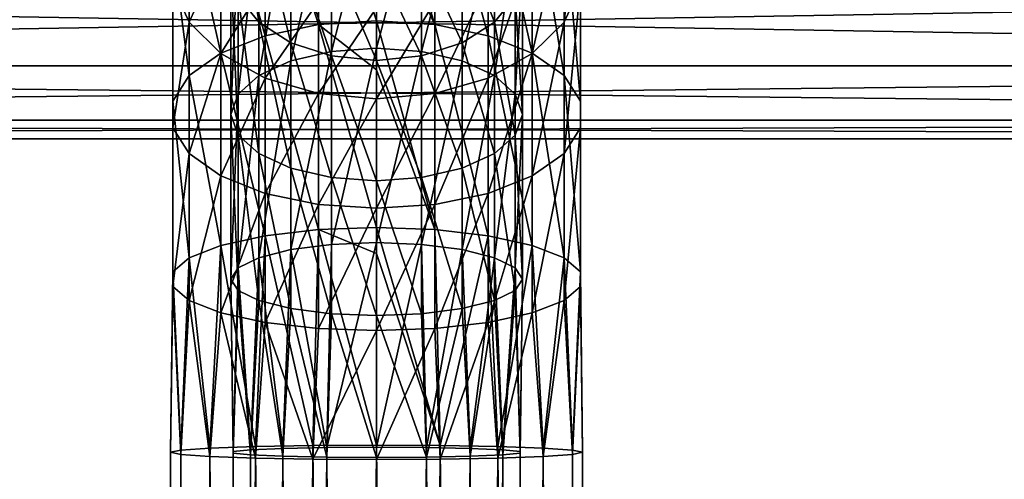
# Model space of a CAD drawing. Header units: metres. Extents: x -150 to 307, y -550 to 84.
# Tile 71 of 256: x -18 to 31, y -40 to -17. Entities that reach past the tile are written whole.
import ezdxf

# ---------------------------------------------------------------- set-up
doc = ezdxf.new("R2010")
doc.units = ezdxf.units.M
doc.layers.add('solid_26006363', color=7, linetype='CONTINUOUS')

msp = doc.modelspace()

# ---------------------------------------------------------------- linework, layer by layer
at = {"layer": 'solid_26006363'}
for points in [[(-2.887759, -17.303761, 1287.866577), (-2.887759, -8.182813, 1281.855835), (-5.541568, -8.956589, 1280.923096)], [(0, -17.114668, 1288.236206), (0, -11.177784, 1284.662354), (-2.887759, -8.182813, 1281.855835)], [(-2.887759, -17.303761, 1287.866577), (0, -17.114668, 1288.236206), (-2.887759, -8.182813, 1281.855835)], [(2.887759, -17.303761, 1287.866577), (0, -7.917729, 1282.175415), (0, -11.177784, 1284.662354)], [(2.887759, -17.303761, 1287.866577), (2.887759, -8.182813, 1281.855835), (0, -7.917729, 1282.175415)], [(5.541568, -17.855721, 1286.787598), (5.541568, -8.956589, 1280.923096), (2.887759, -8.182813, 1281.855835)], [(2.887759, -17.303761, 1287.866577), (5.541568, -17.855721, 1286.787598), (2.887759, -8.182813, 1281.855835)], [(-5.541568, -17.855721, 1286.787598), (-5.541568, -8.956589, 1280.923096), (-7.746433, -10.176371, 1279.452637)], [(-5.541568, -17.855721, 1286.787598), (-2.887759, -17.303761, 1287.866577), (-5.541568, -8.956589, 1280.923096)], [(7.746433, -18.72583, 1285.08667), (7.746433, -10.176371, 1279.452637), (5.541568, -8.956589, 1280.923096)], [(5.541568, -17.855721, 1286.787598), (7.746433, -18.72583, 1285.08667), (5.541568, -8.956589, 1280.923096)], [(9.323728, -17.18041, 1271.009155), (9.323728, -11.73514, 1265.376709), (10.14567, -9.521464, 1267.089966)], [(10.14567, -15.393203, 1273.163696), (9.323728, -17.18041, 1271.009155), (10.14567, -9.521464, 1267.089966)], [(-7.746433, -18.72583, 1285.08667), (-7.746433, -10.176371, 1279.452637), (-9.323728, -11.743338, 1277.563599)], [(-7.746433, -18.72583, 1285.08667), (-5.541568, -17.855721, 1286.787598), (-7.746433, -10.176371, 1279.452637)], [(-5.865373, -17.182606, 1271.006592), (-5.865373, -11.737859, 1265.374512), (-6.89516, -10.139592, 1266.611572)], [(-6.89516, -15.892247, 1272.562134), (-5.865373, -17.182606, 1271.006592), (-6.89516, -10.139592, 1266.611572)], [(-4.261443, -19.111557, 1284.332642), (-4.261443, -10.717108, 1278.800781), (-2.240373, -10.059637, 1279.593384)], [(-2.240373, -18.642561, 1285.24939), (-4.261443, -19.111557, 1284.332642), (-2.240373, -10.059637, 1279.593384)], [(-2.240373, -18.642561, 1285.24939), (0, -9.833089, 1279.866455), (0, -18.480957, 1285.565308)], [(-2.240373, -18.642561, 1285.24939), (-2.240373, -10.059637, 1279.593384), (0, -9.833089, 1279.866455)], [(0, -18.480957, 1285.565308), (0, -9.833089, 1279.866455), (2.240373, -10.059637, 1279.593384)], [(2.240373, -18.642561, 1285.24939), (0, -18.480957, 1285.565308), (2.240373, -10.059637, 1279.593384)], [(2.240373, -18.642561, 1285.24939), (2.240373, -10.059637, 1279.593384), (4.261443, -10.717108, 1278.800781)], [(9.323728, -19.843599, 1282.901611), (9.323728, -11.743338, 1277.563599), (7.746433, -10.176371, 1279.452637)], [(7.746433, -18.72583, 1285.08667), (9.323728, -19.843599, 1282.901611), (7.746433, -10.176371, 1279.452637)], [(-5.865373, -19.842033, 1282.904663), (-5.865373, -11.741142, 1277.566284), (-4.261443, -10.717108, 1278.800781)], [(-4.261443, -19.111557, 1284.332642), (-5.865373, -19.842033, 1282.904663), (-4.261443, -10.717108, 1278.800781)], [(4.261443, -19.111557, 1284.332642), (2.240373, -18.642561, 1285.24939), (4.261443, -10.717108, 1278.800781)], [(4.261443, -19.111557, 1284.332642), (4.261443, -10.717108, 1278.800781), (5.865373, -11.741142, 1277.566284)], [(2.887759, -17.303761, 1287.866577), (0, -11.177784, 1284.662354), (0, -17.114668, 1288.236206)], [(-9.323728, -17.18041, 1271.009155), (-10.14567, -15.393203, 1273.163696), (-9.323728, -11.73514, 1265.376709)], [(-9.323728, -19.843599, 1282.901611), (-9.323728, -11.743338, 1277.563599), (-10.14567, -13.530545, 1275.40918)], [(-9.323728, -17.18041, 1271.009155), (-9.323728, -11.73514, 1265.376709), (-7.746433, -13.676021, 1263.87439)], [(-9.323728, -19.843599, 1282.901611), (-7.746433, -18.72583, 1285.08667), (-9.323728, -11.743338, 1277.563599)], [(-6.89516, -20.762489, 1281.105469), (-6.89516, -13.031501, 1276.010742), (-5.865373, -11.741142, 1277.566284)], [(-5.865373, -19.842033, 1282.904663), (-6.89516, -20.762489, 1281.105469), (-5.865373, -11.741142, 1277.566284)], [(-4.261443, -18.20664, 1269.772095), (-4.261443, -13.006251, 1264.392822), (-5.865373, -11.737859, 1265.374512)], [(-5.865373, -17.182606, 1271.006592), (-4.261443, -18.20664, 1269.772095), (-5.865373, -11.737859, 1265.374512)], [(5.865373, -17.182606, 1271.006592), (5.865373, -11.737859, 1265.374512), (4.261443, -13.006251, 1264.392822)], [(5.865373, -19.842033, 1282.904663), (4.261443, -19.111557, 1284.332642), (5.865373, -11.741142, 1277.566284)], [(5.865373, -17.182606, 1271.006592), (6.89516, -15.892247, 1272.562134), (5.865373, -11.737859, 1265.374512)], [(5.865373, -19.842033, 1282.904663), (5.865373, -11.741142, 1277.566284), (6.89516, -13.031501, 1276.010742)], [(7.746433, -18.747377, 1269.120239), (7.746433, -13.676021, 1263.87439), (9.323728, -11.73514, 1265.376709)], [(9.323728, -17.18041, 1271.009155), (7.746433, -18.747377, 1269.120239), (9.323728, -11.73514, 1265.376709)], [(10.14567, -21.118473, 1280.409546), (10.14567, -13.530545, 1275.40918), (9.323728, -11.743338, 1277.563599)], [(9.323728, -19.843599, 1282.901611), (10.14567, -21.118473, 1280.409546), (9.323728, -11.743338, 1277.563599)], [(-7.25, -21.78282, 1279.11084), (-7.25, -14.461874, 1274.286377), (-6.89516, -13.031501, 1276.010742)], [(-6.89516, -20.762489, 1281.105469), (-7.25, -21.78282, 1279.11084), (-6.89516, -13.031501, 1276.010742)], [(-2.240373, -18.864111, 1268.979492), (-2.240373, -13.820609, 1263.762573), (-4.261443, -13.006251, 1264.392822)], [(-4.261443, -18.20664, 1269.772095), (-2.240373, -18.864111, 1268.979492), (-4.261443, -13.006251, 1264.392822)], [(4.261443, -18.20664, 1269.772095), (4.261443, -13.006251, 1264.392822), (2.240373, -13.820609, 1263.762573)], [(4.261443, -18.20664, 1269.772095), (5.865373, -17.182606, 1271.006592), (4.261443, -13.006251, 1264.392822)], [(6.89516, -20.762489, 1281.105469), (5.865373, -19.842033, 1282.904663), (6.89516, -13.031501, 1276.010742)], [(6.89516, -20.762489, 1281.105469), (6.89516, -13.031501, 1276.010742), (7.25, -14.461874, 1274.286377)], [(-10.14567, -21.118473, 1280.409546), (-10.14567, -13.530545, 1275.40918), (-10.14567, -15.393203, 1273.163696)], [(-10.14567, -21.118473, 1280.409546), (-9.323728, -19.843599, 1282.901611), (-10.14567, -13.530545, 1275.40918)], [(-7.746433, -18.747377, 1269.120239), (-9.323728, -17.18041, 1271.009155), (-7.746433, -13.676021, 1263.87439)], [(-7.746433, -18.747377, 1269.120239), (-7.746433, -13.676021, 1263.87439), (-5.541568, -15.18687, 1262.705078)], [(5.541568, -19.967159, 1267.64978), (5.541568, -15.18687, 1262.705078), (7.746433, -13.676021, 1263.87439)], [(7.746433, -18.747377, 1269.120239), (5.541568, -19.967159, 1267.64978), (7.746433, -13.676021, 1263.87439)], [(10.14567, -22.447168, 1277.812256), (10.14567, -15.393203, 1273.163696), (10.14567, -13.530545, 1275.40918)], [(10.14567, -21.118473, 1280.409546), (10.14567, -22.447168, 1277.812256), (10.14567, -13.530545, 1275.40918)], [(-2.240373, -13.820609, 1263.762573), (0, -19.09066, 1268.706421), (0, -14.101217, 1263.545288)], [(-2.240373, -18.864111, 1268.979492), (0, -19.09066, 1268.706421), (-2.240373, -13.820609, 1263.762573)], [(2.240373, -18.864111, 1268.979492), (2.240373, -13.820609, 1263.762573), (0, -14.101217, 1263.545288)], [(0, -19.09066, 1268.706421), (2.240373, -18.864111, 1268.979492), (0, -14.101217, 1263.545288)], [(2.240373, -18.864111, 1268.979492), (4.261443, -18.20664, 1269.772095), (2.240373, -13.820609, 1263.762573)], [(-6.89516, -22.803152, 1277.116333), (-6.89516, -15.892247, 1272.562134), (-7.25, -14.461874, 1274.286377)], [(-7.25, -21.78282, 1279.11084), (-6.89516, -22.803152, 1277.116333), (-7.25, -14.461874, 1274.286377)], [(7.25, -21.78282, 1279.11084), (7.25, -14.461874, 1274.286377), (6.89516, -15.892247, 1272.562134)], [(7.25, -21.78282, 1279.11084), (6.89516, -20.762489, 1281.105469), (7.25, -14.461874, 1274.286377)], [(-127.5, -15.061792, -17.382244), (127.5, -15.061794, -17.382242), (127.5, -19.348829, -12.434743)], [(-127.5, -19.348827, -12.434744), (-127.5, -15.061792, -17.382244), (127.5, -19.348829, -12.434743)], [(-127.5, -19.348829, 12.434743), (127.5, -19.348827, 12.434744), (127.5, -15.061793, 17.382244)], [(-127.5, -15.061794, 17.382242), (-127.5, -19.348829, 12.434743), (127.5, -15.061793, 17.382244)], [(-10.14567, -22.447168, 1277.812256), (-10.14567, -15.393203, 1273.163696), (-9.323728, -17.18041, 1271.009155)], [(-10.14567, -22.447168, 1277.812256), (-10.14567, -21.118473, 1280.409546), (-10.14567, -15.393203, 1273.163696)], [(-5.541568, -19.967159, 1267.64978), (-7.746433, -18.747377, 1269.120239), (-5.541568, -15.18687, 1262.705078)], [(-5.541568, -19.967159, 1267.64978), (-5.541568, -15.18687, 1262.705078), (-2.887759, -16.145287, 1261.963257)], [(2.887759, -20.740934, 1266.716919), (2.887759, -16.145287, 1261.963257), (5.541568, -15.18687, 1262.705078)], [(5.541568, -19.967159, 1267.64978), (2.887759, -20.740934, 1266.716919), (5.541568, -15.18687, 1262.705078)], [(9.323728, -23.72204, 1275.320068), (9.323728, -17.18041, 1271.009155), (10.14567, -15.393203, 1273.163696)], [(10.14567, -22.447168, 1277.812256), (9.323728, -23.72204, 1275.320068), (10.14567, -15.393203, 1273.163696)], [(-5.865373, -23.723608, 1275.317017), (-5.865373, -17.182606, 1271.006592), (-6.89516, -15.892247, 1272.562134)], [(-6.89516, -22.803152, 1277.116333), (-5.865373, -23.723608, 1275.317017), (-6.89516, -15.892247, 1272.562134)], [(-2.887759, -20.740934, 1266.716919), (-5.541568, -19.967159, 1267.64978), (-2.887759, -16.145287, 1261.963257)], [(-2.887759, -20.740934, 1266.716919), (-2.887759, -16.145287, 1261.963257), (0, -16.473625, 1261.709106)], [(2.887759, -16.145287, 1261.963257), (0, -21.00602, 1266.397461), (0, -16.473625, 1261.709106)], [(2.887759, -20.740934, 1266.716919), (0, -21.00602, 1266.397461), (2.887759, -16.145287, 1261.963257)], [(6.89516, -22.803152, 1277.116333), (6.89516, -15.892247, 1272.562134), (5.865373, -17.182606, 1271.006592)], [(6.89516, -22.803152, 1277.116333), (7.25, -21.78282, 1279.11084), (6.89516, -15.892247, 1272.562134)], [(0, -21.00602, 1266.397461), (-2.887759, -20.740934, 1266.716919), (0, -16.473625, 1261.709106)], [(0, -19.561483, 1289.40564), (0, -17.114668, 1288.236206), (-2.887759, -17.303761, 1287.866577)], [(2.887759, -27.515144, 1291.745605), (0, -17.114668, 1288.236206), (0, -19.561483, 1289.40564)], [(2.887759, -27.515144, 1291.745605), (2.887759, -17.303761, 1287.866577), (0, -17.114668, 1288.236206)], [(-9.323728, -23.72204, 1275.320068), (-10.14567, -22.447168, 1277.812256), (-9.323728, -17.18041, 1271.009155)], [(-9.323728, -23.72204, 1275.320068), (-9.323728, -17.18041, 1271.009155), (-7.746433, -18.747377, 1269.120239)], [(-4.261443, -24.454084, 1273.889038), (-4.261443, -18.20664, 1269.772095), (-5.865373, -17.182606, 1271.006592)], [(-5.865373, -23.723608, 1275.317017), (-4.261443, -24.454084, 1273.889038), (-5.865373, -17.182606, 1271.006592)], [(-2.887759, -27.515144, 1291.745605), (-2.887759, -17.303761, 1287.866577), (-5.541568, -17.855721, 1286.787598)], [(0, -27.411127, 1292.147583), (0, -19.561483, 1289.40564), (-2.887759, -17.303761, 1287.866577)], [(-2.887759, -27.515144, 1291.745605), (0, -27.411127, 1292.147583), (-2.887759, -17.303761, 1287.866577)], [(5.541568, -27.818769, 1290.572266), (5.541568, -17.855721, 1286.787598), (2.887759, -17.303761, 1287.866577)], [(2.887759, -27.515144, 1291.745605), (5.541568, -27.818769, 1290.572266), (2.887759, -17.303761, 1287.866577)], [(5.865373, -23.723608, 1275.317017), (5.865373, -17.182606, 1271.006592), (4.261443, -18.20664, 1269.772095)], [(5.865373, -23.723608, 1275.317017), (6.89516, -22.803152, 1277.116333), (5.865373, -17.182606, 1271.006592)], [(7.746433, -24.839809, 1273.135132), (7.746433, -18.747377, 1269.120239), (9.323728, -17.18041, 1271.009155)], [(9.323728, -23.72204, 1275.320068), (7.746433, -24.839809, 1273.135132), (9.323728, -17.18041, 1271.009155)], [(-5.541568, -27.818769, 1290.572266), (-5.541568, -17.855721, 1286.787598), (-7.746433, -18.72583, 1285.08667)], [(-5.541568, -27.818769, 1290.572266), (-2.887759, -27.515144, 1291.745605), (-5.541568, -17.855721, 1286.787598)], [(7.746433, -28.297403, 1288.722656), (7.746433, -18.72583, 1285.08667), (5.541568, -17.855721, 1286.787598)], [(5.541568, -27.818769, 1290.572266), (7.746433, -28.297403, 1288.722656), (5.541568, -17.855721, 1286.787598)], [(-2.240373, -24.92308, 1272.97229), (-2.240373, -18.864111, 1268.979492), (-4.261443, -18.20664, 1269.772095)], [(-4.261443, -24.454084, 1273.889038), (-2.240373, -24.92308, 1272.97229), (-4.261443, -18.20664, 1269.772095)], [(-2.240373, -28.251598, 1288.899658), (0, -18.480957, 1285.565308), (0, -28.162701, 1289.243164)], [(-2.240373, -28.251598, 1288.899658), (-2.240373, -18.642561, 1285.24939), (0, -18.480957, 1285.565308)], [(0, -28.162701, 1289.243164), (0, -18.480957, 1285.565308), (2.240373, -18.642561, 1285.24939)], [(4.261443, -24.454084, 1273.889038), (4.261443, -18.20664, 1269.772095), (2.240373, -18.864111, 1268.979492)], [(4.261443, -24.454084, 1273.889038), (5.865373, -23.723608, 1275.317017), (4.261443, -18.20664, 1269.772095)], [(-7.746433, -28.297403, 1288.722656), (-7.746433, -18.72583, 1285.08667), (-9.323728, -19.843599, 1282.901611)], [(-7.746433, -24.839809, 1273.135132), (-9.323728, -23.72204, 1275.320068), (-7.746433, -18.747377, 1269.120239)], [(-7.746433, -28.297403, 1288.722656), (-5.541568, -27.818769, 1290.572266), (-7.746433, -18.72583, 1285.08667)], [(-7.746433, -24.839809, 1273.135132), (-7.746433, -18.747377, 1269.120239), (-5.541568, -19.967159, 1267.64978)], [(-4.261443, -28.509584, 1287.90271), (-4.261443, -19.111557, 1284.332642), (-2.240373, -18.642561, 1285.24939)], [(-2.240373, -28.251598, 1288.899658), (-4.261443, -28.509584, 1287.90271), (-2.240373, -18.642561, 1285.24939)], [(-2.240373, -18.864111, 1268.979492), (0, -25.084684, 1272.656372), (0, -19.09066, 1268.706421)], [(-2.240373, -24.92308, 1272.97229), (0, -25.084684, 1272.656372), (-2.240373, -18.864111, 1268.979492)], [(2.240373, -28.251598, 1288.899658), (0, -28.162701, 1289.243164), (2.240373, -18.642561, 1285.24939)], [(2.240373, -24.92308, 1272.97229), (2.240373, -18.864111, 1268.979492), (0, -19.09066, 1268.706421)], [(0, -25.084684, 1272.656372), (2.240373, -24.92308, 1272.97229), (0, -19.09066, 1268.706421)], [(2.240373, -28.251598, 1288.899658), (2.240373, -18.642561, 1285.24939), (4.261443, -19.111557, 1284.332642)], [(2.240373, -24.92308, 1272.97229), (4.261443, -24.454084, 1273.889038), (2.240373, -18.864111, 1268.979492)], [(5.541568, -25.709921, 1271.434204), (5.541568, -19.967159, 1267.64978), (7.746433, -18.747377, 1269.120239)], [(7.746433, -24.839809, 1273.135132), (5.541568, -25.709921, 1271.434204), (7.746433, -18.747377, 1269.120239)], [(9.323728, -28.912271, 1286.34668), (9.323728, -19.843599, 1282.901611), (7.746433, -18.72583, 1285.08667)], [(7.746433, -28.297403, 1288.722656), (9.323728, -28.912271, 1286.34668), (7.746433, -18.72583, 1285.08667)], [(-127.5, -22.068336, 6.479855), (127.5, -22.068336, 6.479857), (127.5, -19.348827, 12.434744)], [(-127.5, -19.348829, 12.434743), (-127.5, -22.068336, 6.479855), (127.5, -19.348827, 12.434744)], [(-127.5, -19.348827, -12.434744), (127.5, -19.348829, -12.434743), (127.5, -22.068336, -6.479855)], [(-127.5, -22.068336, -6.479857), (-127.5, -19.348827, -12.434744), (127.5, -22.068336, -6.479855)], [(-5.865373, -28.911409, 1286.349976), (-5.865373, -19.842033, 1282.904663), (-4.261443, -19.111557, 1284.332642)], [(-4.261443, -28.509584, 1287.90271), (-5.865373, -28.911409, 1286.349976), (-4.261443, -19.111557, 1284.332642)], [(2.887759, -27.515144, 1291.745605), (0, -19.561483, 1289.40564), (0, -27.411127, 1292.147583)], [(4.261443, -28.509584, 1287.90271), (2.240373, -28.251598, 1288.899658), (4.261443, -19.111557, 1284.332642)], [(4.261443, -28.509584, 1287.90271), (4.261443, -19.111557, 1284.332642), (5.865373, -19.842033, 1282.904663)], [(-9.323728, -28.912271, 1286.34668), (-9.323728, -19.843599, 1282.901611), (-10.14567, -21.118473, 1280.409546)], [(-9.323728, -28.912271, 1286.34668), (-7.746433, -28.297403, 1288.722656), (-9.323728, -19.843599, 1282.901611)], [(-5.541568, -25.709921, 1271.434204), (-7.746433, -24.839809, 1273.135132), (-5.541568, -19.967159, 1267.64978)], [(-6.89516, -29.417738, 1284.393311), (-6.89516, -20.762489, 1281.105469), (-5.865373, -19.842033, 1282.904663)], [(-5.865373, -28.911409, 1286.349976), (-6.89516, -29.417738, 1284.393311), (-5.865373, -19.842033, 1282.904663)], [(-5.541568, -25.709921, 1271.434204), (-5.541568, -19.967159, 1267.64978), (-2.887759, -20.740934, 1266.716919)], [(2.887759, -26.261879, 1270.355225), (2.887759, -20.740934, 1266.716919), (5.541568, -19.967159, 1267.64978)], [(5.541568, -25.709921, 1271.434204), (2.887759, -26.261879, 1270.355225), (5.541568, -19.967159, 1267.64978)], [(5.865373, -28.911409, 1286.349976), (4.261443, -28.509584, 1287.90271), (5.865373, -19.842033, 1282.904663)], [(5.865373, -28.911409, 1286.349976), (5.865373, -19.842033, 1282.904663), (6.89516, -20.762489, 1281.105469)], [(10.14567, -29.61356, 1283.636597), (10.14567, -21.118473, 1280.409546), (9.323728, -19.843599, 1282.901611)], [(9.323728, -28.912271, 1286.34668), (10.14567, -29.61356, 1283.636597), (9.323728, -19.843599, 1282.901611)], [(-7.25, -29.979006, 1282.224365), (-7.25, -21.78282, 1279.11084), (-6.89516, -20.762489, 1281.105469)], [(-6.89516, -29.417738, 1284.393311), (-7.25, -29.979006, 1282.224365), (-6.89516, -20.762489, 1281.105469)], [(-2.887759, -26.261879, 1270.355225), (-5.541568, -25.709921, 1271.434204), (-2.887759, -20.740934, 1266.716919)], [(-2.887759, -26.261879, 1270.355225), (-2.887759, -20.740934, 1266.716919), (0, -21.00602, 1266.397461)], [(0, -26.450974, 1269.985596), (-2.887759, -26.261879, 1270.355225), (0, -21.00602, 1266.397461)], [(2.887759, -20.740934, 1266.716919), (0, -26.450974, 1269.985596), (0, -21.00602, 1266.397461)], [(2.887759, -26.261879, 1270.355225), (0, -26.450974, 1269.985596), (2.887759, -20.740934, 1266.716919)], [(6.89516, -29.417738, 1284.393311), (5.865373, -28.911409, 1286.349976), (6.89516, -20.762489, 1281.105469)], [(6.89516, -29.417738, 1284.393311), (6.89516, -20.762489, 1281.105469), (7.25, -21.78282, 1279.11084)], [(-10.14567, -29.61356, 1283.636597), (-10.14567, -21.118473, 1280.409546), (-10.14567, -22.447168, 1277.812256)], [(-10.14567, -29.61356, 1283.636597), (-9.323728, -28.912271, 1286.34668), (-10.14567, -21.118473, 1280.409546)], [(10.14567, -30.344454, 1280.812256), (10.14567, -22.447168, 1277.812256), (10.14567, -21.118473, 1280.409546)], [(10.14567, -29.61356, 1283.636597), (10.14567, -30.344454, 1280.812256), (10.14567, -21.118473, 1280.409546)], [(-6.89516, -30.540276, 1280.05542), (-6.89516, -22.803152, 1277.116333), (-7.25, -21.78282, 1279.11084)], [(-7.25, -29.979006, 1282.224365), (-6.89516, -30.540276, 1280.05542), (-7.25, -21.78282, 1279.11084)], [(7.25, -29.979006, 1282.224365), (7.25, -21.78282, 1279.11084), (6.89516, -22.803152, 1277.116333)], [(7.25, -29.979006, 1282.224365), (6.89516, -29.417738, 1284.393311), (7.25, -21.78282, 1279.11084)], [(-127.5, -23), (127.5, -23), (127.5, -22.068336, 6.479857)], [(-127.5, -22.068336, 6.479855), (-127.5, -23), (127.5, -22.068336, 6.479857)], [(-127.5, -22.068336, -6.479857), (127.5, -23), (-127.5, -23)], [(-127.5, -22.068336, -6.479857), (127.5, -22.068336, -6.479855), (127.5, -23)], [(-10.14567, -30.344454, 1280.812256), (-10.14567, -22.447168, 1277.812256), (-9.323728, -23.72204, 1275.320068)], [(-10.14567, -30.344454, 1280.812256), (-10.14567, -29.61356, 1283.636597), (-10.14567, -22.447168, 1277.812256)], [(9.323728, -31.045742, 1278.102173), (9.323728, -23.72204, 1275.320068), (10.14567, -22.447168, 1277.812256)], [(10.14567, -30.344454, 1280.812256), (9.323728, -31.045742, 1278.102173), (10.14567, -22.447168, 1277.812256)], [(-5.865373, -31.046604, 1278.098877), (-5.865373, -23.723608, 1275.317017), (-6.89516, -22.803152, 1277.116333)], [(-6.89516, -30.540276, 1280.05542), (-5.865373, -31.046604, 1278.098877), (-6.89516, -22.803152, 1277.116333)], [(6.89516, -30.540276, 1280.05542), (6.89516, -22.803152, 1277.116333), (5.865373, -23.723608, 1275.317017)], [(6.89516, -30.540276, 1280.05542), (7.25, -29.979006, 1282.224365), (6.89516, -22.803152, 1277.116333)], [(-9.323728, -31.045742, 1278.102173), (-10.14567, -30.344454, 1280.812256), (-9.323728, -23.72204, 1275.320068)], [(-9.323728, -31.045742, 1278.102173), (-9.323728, -23.72204, 1275.320068), (-7.746433, -24.839809, 1273.135132)], [(-4.261443, -31.448429, 1276.546021), (-4.261443, -24.454084, 1273.889038), (-5.865373, -23.723608, 1275.317017)], [(-5.865373, -31.046604, 1278.098877), (-4.261443, -31.448429, 1276.546021), (-5.865373, -23.723608, 1275.317017)], [(5.865373, -31.046604, 1278.098877), (5.865373, -23.723608, 1275.317017), (4.261443, -24.454084, 1273.889038)], [(5.865373, -31.046604, 1278.098877), (6.89516, -30.540276, 1280.05542), (5.865373, -23.723608, 1275.317017)], [(7.746433, -31.66061, 1275.726196), (7.746433, -24.839809, 1273.135132), (9.323728, -23.72204, 1275.320068)], [(9.323728, -31.045742, 1278.102173), (7.746433, -31.66061, 1275.726196), (9.323728, -23.72204, 1275.320068)], [(-2.240373, -31.706415, 1275.549072), (-2.240373, -24.92308, 1272.97229), (-4.261443, -24.454084, 1273.889038)], [(-4.261443, -31.448429, 1276.546021), (-2.240373, -31.706415, 1275.549072), (-4.261443, -24.454084, 1273.889038)], [(4.261443, -31.448429, 1276.546021), (4.261443, -24.454084, 1273.889038), (2.240373, -24.92308, 1272.97229)], [(4.261443, -31.448429, 1276.546021), (5.865373, -31.046604, 1278.098877), (4.261443, -24.454084, 1273.889038)], [(-7.746433, -31.66061, 1275.726196), (-9.323728, -31.045742, 1278.102173), (-7.746433, -24.839809, 1273.135132)], [(-7.746433, -31.66061, 1275.726196), (-7.746433, -24.839809, 1273.135132), (-5.541568, -25.709921, 1271.434204)], [(-2.240373, -24.92308, 1272.97229), (0, -31.795311, 1275.205566), (0, -25.084684, 1272.656372)], [(-2.240373, -31.706415, 1275.549072), (0, -31.795311, 1275.205566), (-2.240373, -24.92308, 1272.97229)], [(2.240373, -31.706415, 1275.549072), (2.240373, -24.92308, 1272.97229), (0, -25.084684, 1272.656372)], [(2.240373, -31.706415, 1275.549072), (4.261443, -31.448429, 1276.546021), (2.240373, -24.92308, 1272.97229)], [(5.541568, -32.139244, 1273.876587), (5.541568, -25.709921, 1271.434204), (7.746433, -24.839809, 1273.135132)], [(7.746433, -31.66061, 1275.726196), (5.541568, -32.139244, 1273.876587), (7.746433, -24.839809, 1273.135132)], [(0, -31.795311, 1275.205566), (2.240373, -31.706415, 1275.549072), (0, -25.084684, 1272.656372)], [(-5.541568, -32.139244, 1273.876587), (-7.746433, -31.66061, 1275.726196), (-5.541568, -25.709921, 1271.434204)], [(-5.541568, -32.139244, 1273.876587), (-5.541568, -25.709921, 1271.434204), (-2.887759, -26.261879, 1270.355225)], [(2.887759, -32.442867, 1272.703247), (2.887759, -26.261879, 1270.355225), (5.541568, -25.709921, 1271.434204)], [(5.541568, -32.139244, 1273.876587), (2.887759, -32.442867, 1272.703247), (5.541568, -25.709921, 1271.434204)], [(-2.887759, -32.442867, 1272.703247), (-5.541568, -32.139244, 1273.876587), (-2.887759, -26.261879, 1270.355225)], [(-2.887759, -32.442867, 1272.703247), (-2.887759, -26.261879, 1270.355225), (0, -26.450974, 1269.985596)], [(0, -32.546886, 1272.30127), (-2.887759, -32.442867, 1272.703247), (0, -26.450974, 1269.985596)], [(2.887759, -26.261879, 1270.355225), (0, -32.546886, 1272.30127), (0, -26.450974, 1269.985596)], [(2.887759, -32.442867, 1272.703247), (0, -32.546886, 1272.30127), (2.887759, -26.261879, 1270.355225)], [(0, -28.696209, 1292.462036), (0, -27.411127, 1292.147583), (-2.887759, -27.515144, 1291.745605)], [(3.167424, -38.263809, 1293.218018), (0, -27.411127, 1292.147583), (0, -28.696209, 1292.462036)], [(3.167424, -38.263809, 1293.218018), (2.887759, -27.515144, 1291.745605), (0, -27.411127, 1292.147583)], [(-6.024799, -38.314617, 1291.763062), (-5.541568, -27.818769, 1290.572266), (-7.746433, -28.297403, 1288.722656)], [(-6.024799, -38.314617, 1291.763062), (-3.167424, -38.263809, 1293.218018), (-5.541568, -27.818769, 1290.572266)], [(-3.167424, -38.263809, 1293.218018), (-2.887759, -27.515144, 1291.745605), (-5.541568, -27.818769, 1290.572266)], [(-3.167424, -38.263809, 1293.218018), (0, -38.2463, 1293.71936), (-2.887759, -27.515144, 1291.745605)], [(0, -38.2463, 1293.71936), (0, -28.696209, 1292.462036), (-2.887759, -27.515144, 1291.745605)], [(3.167424, -38.263809, 1293.218018), (5.541568, -27.818769, 1290.572266), (2.887759, -27.515144, 1291.745605)], [(3.167424, -38.263809, 1293.218018), (6.024799, -38.314617, 1291.763062), (5.541568, -27.818769, 1290.572266)], [(6.024799, -38.314617, 1291.763062), (7.746433, -28.297403, 1288.722656), (5.541568, -27.818769, 1290.572266)], [(-8.292424, -38.393757, 1289.496704), (-7.746433, -28.297403, 1288.722656), (-9.323728, -28.912271, 1286.34668)], [(-8.292424, -38.393757, 1289.496704), (-6.024799, -38.314617, 1291.763062), (-7.746433, -28.297403, 1288.722656)], [(-2.479646, -38.366257, 1290.284302), (-4.261443, -28.509584, 1287.90271), (-2.240373, -28.251598, 1288.899658)], [(-2.479646, -38.366257, 1290.284302), (0, -28.162701, 1289.243164), (0, -38.350998, 1290.721191)], [(-2.479646, -38.366257, 1290.284302), (-2.240373, -28.251598, 1288.899658), (0, -28.162701, 1289.243164)], [(0, -38.350998, 1290.721191), (0, -28.162701, 1289.243164), (2.240373, -28.251598, 1288.899658)], [(2.479646, -38.366257, 1290.284302), (0, -38.350998, 1290.721191), (2.240373, -28.251598, 1288.899658)], [(2.479646, -38.366257, 1290.284302), (2.240373, -28.251598, 1288.899658), (4.261443, -28.509584, 1287.90271)], [(6.024799, -38.314617, 1291.763062), (8.292424, -38.393757, 1289.496704), (7.746433, -28.297403, 1288.722656)], [(8.292424, -38.393757, 1289.496704), (9.323728, -28.912271, 1286.34668), (7.746433, -28.297403, 1288.722656)], [(-4.66021, -38.410194, 1289.026123), (-5.865373, -28.911409, 1286.349976), (-4.261443, -28.509584, 1287.90271)], [(-2.479646, -38.366257, 1290.284302), (-4.66021, -38.410194, 1289.026123), (-4.261443, -28.509584, 1287.90271)], [(3.167424, -38.263809, 1293.218018), (0, -28.696209, 1292.462036), (0, -38.2463, 1293.71936)], [(4.66021, -38.410194, 1289.026123), (2.479646, -38.366257, 1290.284302), (4.261443, -28.509584, 1287.90271)], [(4.66021, -38.410194, 1289.026123), (4.261443, -28.509584, 1287.90271), (5.865373, -28.911409, 1286.349976)], [(-9.748329, -38.493477, 1286.641113), (-9.323728, -28.912271, 1286.34668), (-10.14567, -29.61356, 1283.636597)], [(-9.748329, -38.493477, 1286.641113), (-8.292424, -38.393757, 1289.496704), (-9.323728, -28.912271, 1286.34668)], [(-6.278684, -38.477509, 1287.098389), (-6.89516, -29.417738, 1284.393311), (-5.865373, -28.911409, 1286.349976)], [(-4.66021, -38.410194, 1289.026123), (-6.278684, -38.477509, 1287.098389), (-5.865373, -28.911409, 1286.349976)], [(6.278684, -38.477509, 1287.098389), (4.66021, -38.410194, 1289.026123), (5.865373, -28.911409, 1286.349976)], [(6.278684, -38.477509, 1287.098389), (5.865373, -28.911409, 1286.349976), (6.89516, -29.417738, 1284.393311)], [(8.292424, -38.393757, 1289.496704), (9.748329, -38.493477, 1286.641113), (9.323728, -28.912271, 1286.34668)], [(9.748329, -38.493477, 1286.641113), (10.14567, -29.61356, 1283.636597), (9.323728, -28.912271, 1286.34668)], [(-10.25, -38.604019, 1283.475586), (-10.14567, -29.61356, 1283.636597), (-10.14567, -30.344454, 1280.812256)], [(-10.25, -38.604019, 1283.475586), (-9.748329, -38.493477, 1286.641113), (-10.14567, -29.61356, 1283.636597)], [(-7.139856, -38.560085, 1284.733765), (-7.25, -29.979006, 1282.224365), (-6.89516, -29.417738, 1284.393311)], [(-6.278684, -38.477509, 1287.098389), (-7.139856, -38.560085, 1284.733765), (-6.89516, -29.417738, 1284.393311)], [(7.139856, -38.560085, 1284.733765), (6.278684, -38.477509, 1287.098389), (6.89516, -29.417738, 1284.393311)], [(7.139856, -38.560085, 1284.733765), (6.89516, -29.417738, 1284.393311), (7.25, -29.979006, 1282.224365)], [(9.748329, -38.493477, 1286.641113), (10.25, -38.604019, 1283.475586), (10.14567, -29.61356, 1283.636597)], [(10.25, -38.604019, 1283.475586), (10.14567, -30.344454, 1280.812256), (10.14567, -29.61356, 1283.636597)], [(-9.748329, -38.714561, 1280.310181), (-10.25, -38.604019, 1283.475586), (-10.14567, -30.344454, 1280.812256)], [(-9.748329, -38.714561, 1280.310181), (-10.14567, -30.344454, 1280.812256), (-9.323728, -31.045742, 1278.102173)], [(-7.139856, -38.647957, 1282.217407), (-6.89516, -30.540276, 1280.05542), (-7.25, -29.979006, 1282.224365)], [(-7.139856, -38.560085, 1284.733765), (-7.139856, -38.647957, 1282.217407), (-7.25, -29.979006, 1282.224365)], [(7.139856, -38.647957, 1282.217407), (7.25, -29.979006, 1282.224365), (6.89516, -30.540276, 1280.05542)], [(7.139856, -38.647957, 1282.217407), (7.139856, -38.560085, 1284.733765), (7.25, -29.979006, 1282.224365)], [(9.748329, -38.714561, 1280.310181), (9.323728, -31.045742, 1278.102173), (10.14567, -30.344454, 1280.812256)], [(10.25, -38.604019, 1283.475586), (9.748329, -38.714561, 1280.310181), (10.14567, -30.344454, 1280.812256)], [(-7.139856, -38.647957, 1282.217407), (-6.278684, -38.73053, 1279.852783), (-6.89516, -30.540276, 1280.05542)], [(-6.278684, -38.73053, 1279.852783), (-5.865373, -31.046604, 1278.098877), (-6.89516, -30.540276, 1280.05542)], [(6.278684, -38.73053, 1279.852783), (6.89516, -30.540276, 1280.05542), (5.865373, -31.046604, 1278.098877)], [(6.278684, -38.73053, 1279.852783), (7.139856, -38.647957, 1282.217407), (6.89516, -30.540276, 1280.05542)], [(-8.292424, -38.814281, 1277.454468), (-9.748329, -38.714561, 1280.310181), (-9.323728, -31.045742, 1278.102173)], [(-8.292424, -38.814281, 1277.454468), (-9.323728, -31.045742, 1278.102173), (-7.746433, -31.66061, 1275.726196)], [(-6.278684, -38.73053, 1279.852783), (-4.66021, -38.797844, 1277.925171), (-5.865373, -31.046604, 1278.098877)], [(-4.66021, -38.797844, 1277.925171), (-4.261443, -31.448429, 1276.546021), (-5.865373, -31.046604, 1278.098877)], [(4.66021, -38.797844, 1277.925171), (5.865373, -31.046604, 1278.098877), (4.261443, -31.448429, 1276.546021)], [(4.66021, -38.797844, 1277.925171), (6.278684, -38.73053, 1279.852783), (5.865373, -31.046604, 1278.098877)], [(8.292424, -38.814281, 1277.454468), (7.746433, -31.66061, 1275.726196), (9.323728, -31.045742, 1278.102173)], [(9.748329, -38.714561, 1280.310181), (8.292424, -38.814281, 1277.454468), (9.323728, -31.045742, 1278.102173)], [(-6.024799, -38.893421, 1275.188232), (-8.292424, -38.814281, 1277.454468), (-7.746433, -31.66061, 1275.726196)], [(-6.024799, -38.893421, 1275.188232), (-7.746433, -31.66061, 1275.726196), (-5.541568, -32.139244, 1273.876587)], [(-4.66021, -38.797844, 1277.925171), (-2.479646, -38.841782, 1276.666992), (-4.261443, -31.448429, 1276.546021)], [(-2.479646, -38.841782, 1276.666992), (-2.240373, -31.706415, 1275.549072), (-4.261443, -31.448429, 1276.546021)], [(-2.479646, -38.841782, 1276.666992), (0, -38.85704, 1276.230103), (-2.240373, -31.706415, 1275.549072)], [(-2.240373, -31.706415, 1275.549072), (0, -38.85704, 1276.230103), (0, -31.795311, 1275.205566)], [(2.479646, -38.841782, 1276.666992), (2.240373, -31.706415, 1275.549072), (0, -31.795311, 1275.205566)], [(0, -38.85704, 1276.230103), (2.479646, -38.841782, 1276.666992), (0, -31.795311, 1275.205566)], [(2.479646, -38.841782, 1276.666992), (4.261443, -31.448429, 1276.546021), (2.240373, -31.706415, 1275.549072)], [(2.479646, -38.841782, 1276.666992), (4.66021, -38.797844, 1277.925171), (4.261443, -31.448429, 1276.546021)], [(6.024799, -38.893421, 1275.188232), (5.541568, -32.139244, 1273.876587), (7.746433, -31.66061, 1275.726196)], [(8.292424, -38.814281, 1277.454468), (6.024799, -38.893421, 1275.188232), (7.746433, -31.66061, 1275.726196)], [(-3.167424, -38.944233, 1273.733276), (-6.024799, -38.893421, 1275.188232), (-5.541568, -32.139244, 1273.876587)], [(-3.167424, -38.944233, 1273.733276), (-5.541568, -32.139244, 1273.876587), (-2.887759, -32.442867, 1272.703247)], [(3.167424, -38.944233, 1273.733276), (2.887759, -32.442867, 1272.703247), (5.541568, -32.139244, 1273.876587)], [(6.024799, -38.893421, 1275.188232), (3.167424, -38.944233, 1273.733276), (5.541568, -32.139244, 1273.876587)], [(-3.167424, -38.944233, 1273.733276), (-2.887759, -32.442867, 1272.703247), (0, -32.546886, 1272.30127)], [(0, -38.961739, 1273.231934), (-3.167424, -38.944233, 1273.733276), (0, -32.546886, 1272.30127)], [(2.887759, -32.442867, 1272.703247), (0, -38.961739, 1273.231934), (0, -32.546886, 1272.30127)], [(3.167424, -38.944233, 1273.733276), (0, -38.961739, 1273.231934), (2.887759, -32.442867, 1272.703247)], [(-9.748329, -358.493469, 1297.815796), (-9.748329, -38.493477, 1286.641113), (-10.25, -38.604019, 1283.475586)], [(-10.25, -358.604034, 1294.650269), (-10.25, -38.604019, 1283.475586), (-9.748329, -38.714561, 1280.310181)], [(-10.25, -358.604034, 1294.650269), (-9.748329, -358.493469, 1297.815796), (-10.25, -38.604019, 1283.475586)], [(-8.292424, -358.393768, 1300.671387), (-8.292424, -38.393757, 1289.496704), (-9.748329, -38.493477, 1286.641113)], [(-9.748329, -358.493469, 1297.815796), (-8.292424, -358.393768, 1300.671387), (-9.748329, -38.493477, 1286.641113)], [(-6.024799, -358.314606, 1302.937622), (-6.024799, -38.314617, 1291.763062), (-8.292424, -38.393757, 1289.496704)], [(-8.292424, -358.393768, 1300.671387), (-6.024799, -358.314606, 1302.937622), (-8.292424, -38.393757, 1289.496704)], [(-7.139856, -358.560089, 1295.908447), (-7.139856, -38.560085, 1284.733765), (-6.278684, -38.477509, 1287.098389)], [(-6.278684, -358.477509, 1298.273071), (-7.139856, -358.560089, 1295.908447), (-6.278684, -38.477509, 1287.098389)], [(-7.139856, -358.647949, 1293.39209), (-7.139856, -38.647957, 1282.217407), (-7.139856, -38.560085, 1284.733765)], [(-7.139856, -358.560089, 1295.908447), (-7.139856, -358.647949, 1293.39209), (-7.139856, -38.560085, 1284.733765)], [(-6.278684, -358.73053, 1291.027466), (-6.278684, -38.73053, 1279.852783), (-7.139856, -38.647957, 1282.217407)], [(-7.139856, -358.647949, 1293.39209), (-6.278684, -358.73053, 1291.027466), (-7.139856, -38.647957, 1282.217407)], [(-6.278684, -358.477509, 1298.273071), (-6.278684, -38.477509, 1287.098389), (-4.66021, -38.410194, 1289.026123)], [(-4.66021, -358.410187, 1300.200684), (-6.278684, -358.477509, 1298.273071), (-4.66021, -38.410194, 1289.026123)], [(-3.167424, -358.263794, 1304.3927), (-3.167424, -38.263809, 1293.218018), (-6.024799, -38.314617, 1291.763062)], [(-6.024799, -358.314606, 1302.937622), (-3.167424, -358.263794, 1304.3927), (-6.024799, -38.314617, 1291.763062)], [(-4.66021, -358.410187, 1300.200684), (-4.66021, -38.410194, 1289.026123), (-2.479646, -38.366257, 1290.284302)], [(-2.479646, -358.366272, 1301.458862), (-4.66021, -358.410187, 1300.200684), (-2.479646, -38.366257, 1290.284302)], [(0, -358.246307, 1304.894043), (0, -38.2463, 1293.71936), (-3.167424, -38.263809, 1293.218018)], [(-3.167424, -358.263794, 1304.3927), (0, -358.246307, 1304.894043), (-3.167424, -38.263809, 1293.218018)], [(-2.479646, -358.366272, 1301.458862), (-2.479646, -38.366257, 1290.284302), (0, -38.350998, 1290.721191)], [(-2.479646, -358.366272, 1301.458862), (0, -38.350998, 1290.721191), (0, -358.351013, 1301.895874)], [(3.167424, -358.263794, 1304.3927), (3.167424, -38.263809, 1293.218018), (0, -38.2463, 1293.71936)], [(3.167424, -358.263794, 1304.3927), (0, -38.2463, 1293.71936), (0, -358.246307, 1304.894043)], [(0, -358.351013, 1301.895874), (0, -38.350998, 1290.721191), (2.479646, -38.366257, 1290.284302)], [(2.479646, -358.366272, 1301.458862), (0, -358.351013, 1301.895874), (2.479646, -38.366257, 1290.284302)], [(2.479646, -358.366272, 1301.458862), (2.479646, -38.366257, 1290.284302), (4.66021, -38.410194, 1289.026123)], [(4.66021, -358.410187, 1300.200684), (2.479646, -358.366272, 1301.458862), (4.66021, -38.410194, 1289.026123)], [(6.024799, -358.314606, 1302.937622), (6.024799, -38.314617, 1291.763062), (3.167424, -38.263809, 1293.218018)], [(3.167424, -358.263794, 1304.3927), (6.024799, -358.314606, 1302.937622), (3.167424, -38.263809, 1293.218018)], [(4.66021, -358.410187, 1300.200684), (4.66021, -38.410194, 1289.026123), (6.278684, -38.477509, 1287.098389)], [(6.278684, -358.477509, 1298.273071), (4.66021, -358.410187, 1300.200684), (6.278684, -38.477509, 1287.098389)], [(8.292424, -358.393768, 1300.671387), (8.292424, -38.393757, 1289.496704), (6.024799, -38.314617, 1291.763062)], [(6.024799, -358.314606, 1302.937622), (8.292424, -358.393768, 1300.671387), (6.024799, -38.314617, 1291.763062)], [(6.278684, -358.477509, 1298.273071), (6.278684, -38.477509, 1287.098389), (7.139856, -38.560085, 1284.733765)], [(7.139856, -358.560089, 1295.908447), (6.278684, -358.477509, 1298.273071), (7.139856, -38.560085, 1284.733765)], [(7.139856, -358.647949, 1293.39209), (7.139856, -38.647957, 1282.217407), (6.278684, -38.73053, 1279.852783)], [(7.139856, -358.560089, 1295.908447), (7.139856, -38.560085, 1284.733765), (7.139856, -38.647957, 1282.217407)], [(7.139856, -358.647949, 1293.39209), (7.139856, -358.560089, 1295.908447), (7.139856, -38.647957, 1282.217407)], [(9.748329, -358.493469, 1297.815796), (9.748329, -38.493477, 1286.641113), (8.292424, -38.393757, 1289.496704)], [(8.292424, -358.393768, 1300.671387), (9.748329, -358.493469, 1297.815796), (8.292424, -38.393757, 1289.496704)], [(10.25, -358.604034, 1294.650269), (10.25, -38.604019, 1283.475586), (9.748329, -38.493477, 1286.641113)], [(9.748329, -358.493469, 1297.815796), (10.25, -358.604034, 1294.650269), (9.748329, -38.493477, 1286.641113)], [(9.748329, -358.714569, 1291.484741), (9.748329, -38.714561, 1280.310181), (10.25, -38.604019, 1283.475586)], [(10.25, -358.604034, 1294.650269), (9.748329, -358.714569, 1291.484741), (10.25, -38.604019, 1283.475586)], [(-9.748329, -358.714569, 1291.484741), (-10.25, -358.604034, 1294.650269), (-9.748329, -38.714561, 1280.310181)], [(-9.748329, -358.714569, 1291.484741), (-9.748329, -38.714561, 1280.310181), (-8.292424, -38.814281, 1277.454468)], [(-8.292424, -358.81427, 1288.62915), (-9.748329, -358.714569, 1291.484741), (-8.292424, -38.814281, 1277.454468)], [(-8.292424, -358.81427, 1288.62915), (-8.292424, -38.814281, 1277.454468), (-6.024799, -38.893421, 1275.188232)], [(-6.024799, -358.893433, 1286.362915), (-8.292424, -358.81427, 1288.62915), (-6.024799, -38.893421, 1275.188232)], [(-4.66021, -358.797852, 1289.099854), (-4.66021, -38.797844, 1277.925171), (-6.278684, -38.73053, 1279.852783)], [(-6.278684, -358.73053, 1291.027466), (-4.66021, -358.797852, 1289.099854), (-6.278684, -38.73053, 1279.852783)], [(-6.024799, -358.893433, 1286.362915), (-6.024799, -38.893421, 1275.188232), (-3.167424, -38.944233, 1273.733276)], [(-3.167424, -358.944244, 1284.907837), (-6.024799, -358.893433, 1286.362915), (-3.167424, -38.944233, 1273.733276)], [(-2.479646, -358.841797, 1287.841675), (-2.479646, -38.841782, 1276.666992), (-4.66021, -38.797844, 1277.925171)], [(-4.66021, -358.797852, 1289.099854), (-2.479646, -358.841797, 1287.841675), (-4.66021, -38.797844, 1277.925171)], [(-3.167424, -358.944244, 1284.907837), (-3.167424, -38.944233, 1273.733276), (0, -38.961739, 1273.231934)], [(0, -358.961731, 1284.406494), (-3.167424, -358.944244, 1284.907837), (0, -38.961739, 1273.231934)], [(0, -358.857056, 1287.404663), (0, -38.85704, 1276.230103), (-2.479646, -38.841782, 1276.666992)], [(-2.479646, -358.841797, 1287.841675), (0, -358.857056, 1287.404663), (-2.479646, -38.841782, 1276.666992)], [(2.479646, -358.841797, 1287.841675), (2.479646, -38.841782, 1276.666992), (0, -38.85704, 1276.230103)], [(0, -358.857056, 1287.404663), (2.479646, -358.841797, 1287.841675), (0, -38.85704, 1276.230103)], [(0, -358.961731, 1284.406494), (0, -38.961739, 1273.231934), (3.167424, -38.944233, 1273.733276)], [(3.167424, -358.944244, 1284.907837), (0, -358.961731, 1284.406494), (3.167424, -38.944233, 1273.733276)], [(4.66021, -358.797852, 1289.099854), (4.66021, -38.797844, 1277.925171), (2.479646, -38.841782, 1276.666992)], [(2.479646, -358.841797, 1287.841675), (4.66021, -358.797852, 1289.099854), (2.479646, -38.841782, 1276.666992)], [(3.167424, -358.944244, 1284.907837), (3.167424, -38.944233, 1273.733276), (6.024799, -38.893421, 1275.188232)], [(6.024799, -358.893433, 1286.362915), (3.167424, -358.944244, 1284.907837), (6.024799, -38.893421, 1275.188232)], [(6.278684, -358.73053, 1291.027466), (6.278684, -38.73053, 1279.852783), (4.66021, -38.797844, 1277.925171)], [(4.66021, -358.797852, 1289.099854), (6.278684, -358.73053, 1291.027466), (4.66021, -38.797844, 1277.925171)], [(6.024799, -358.893433, 1286.362915), (6.024799, -38.893421, 1275.188232), (8.292424, -38.814281, 1277.454468)], [(8.292424, -358.81427, 1288.62915), (6.024799, -358.893433, 1286.362915), (8.292424, -38.814281, 1277.454468)], [(6.278684, -358.73053, 1291.027466), (7.139856, -358.647949, 1293.39209), (6.278684, -38.73053, 1279.852783)], [(8.292424, -358.81427, 1288.62915), (8.292424, -38.814281, 1277.454468), (9.748329, -38.714561, 1280.310181)], [(9.748329, -358.714569, 1291.484741), (8.292424, -358.81427, 1288.62915), (9.748329, -38.714561, 1280.310181)]]:
    msp.add_3dface(points, dxfattribs=at)

doc.saveas('drawing.dxf')
